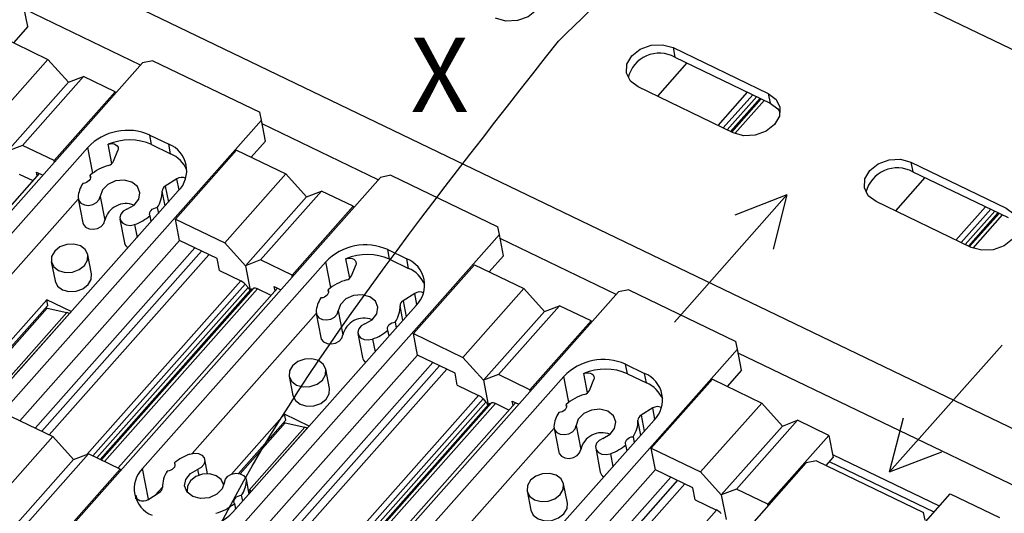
# Model space of a CAD drawing. Header units: millimetres. Extents: x 46 to 1057, y -1515 to -1121.
# Tile 22 of 63: x 252 to 319, y -1389 to -1356. Entities that reach past the tile are written whole.
import ezdxf

# ---------------------------------------------------------------- set-up
doc = ezdxf.new("R2010")
doc.units = ezdxf.units.MM
doc.styles.get("Standard").update_dxf_attribs({"font": 'arial.ttf', "height": 5})

msp = doc.modelspace()

# ---------------------------------------------------------------- linework, layer by layer
at = {"linetype": 'Continuous', "lineweight": 25}
for p, q in [((361.313, -1377.877), (246.284, -1322.507)), ((345.468, -1395.736), (230.439, -1340.367)), ((252.933, -1356.04), (252.659, -1354.624)), ((260.516, -1358.638), (252.709, -1354.88)), ((252.933, -1356.04), (251.971, -1357.125)), ((250.979, -1356.647), (254.299, -1358.246)), ((296.34, -1357.457), (302.741, -1360.538)), ((296.34, -1357.457), (296.465, -1358.101)), ((296.465, -1358.101), (302.865, -1361.182)), ((239.122, -1382.751), (260.66, -1358.476)), ((250.191, -1362.876), (254.299, -1358.246)), ((254.299, -1358.246), (255.686, -1359.789)), ((261.353, -1358.337), (260.66, -1358.476)), ((261.353, -1358.337), (268.554, -1361.804)), ((297.276, -1358.491), (295.291, -1360.728)), ((256.699, -1359.401), (252.591, -1364.031)), ((255.686, -1359.789), (256.699, -1359.401)), ((258.819, -1360.422), (256.699, -1359.401)), ((251.578, -1364.419), (255.686, -1359.789)), ((300.393, -1363.184), (293.993, -1360.103)), ((254.711, -1365.052), (258.819, -1360.422)), ((258.819, -1360.422), (258.84, -1360.527)), ((299.366, -1362.69), (301.35, -1360.453)), ((301.705, -1360.623), (299.72, -1362.86)), ((299.987, -1362.988), (301.971, -1360.752)), ((302.192, -1360.858), (300.208, -1363.095)), ((302.205, -1360.864), (300.221, -1363.101)), ((302.741, -1360.538), (302.865, -1361.182)), ((300.286, -1363.132), (302.27, -1360.896)), ((302.482, -1360.997), (300.5, -1363.231)), ((268.661, -1362.327), (268.554, -1361.804)), ((268.661, -1362.327), (247.123, -1386.602)), ((268.934, -1363.743), (268.661, -1362.327)), ((276.517, -1366.341), (268.71, -1362.583)), ((261.145, -1363.334), (262.425, -1363.95)), ((261.269, -1363.978), (261.145, -1363.334)), ((244.66, -1378.054), (256.984, -1364.163)), ((252.591, -1364.031), (251.578, -1364.419)), ((254.711, -1365.052), (252.591, -1364.031)), ((257.318, -1365.892), (256.984, -1364.163)), ((258.591, -1365.257), (258.34, -1363.957)), ((261.269, -1363.978), (262.549, -1364.594)), ((262.549, -1364.594), (262.425, -1363.95)), ((268.934, -1363.743), (267.972, -1364.827)), ((258.713, -1365.095), (259.007, -1364.37)), ((262.872, -1368.98), (266.98, -1364.35)), ((266.98, -1364.35), (270.3, -1365.948)), ((254.732, -1365.157), (254.711, -1365.052)), ((312.342, -1365.16), (318.742, -1368.241)), ((312.342, -1365.16), (312.466, -1365.803)), ((243.008, -1378.014), (253.735, -1365.924)), ((253.299, -1366.415), (252.392, -1365.978)), ((253.517, -1365.819), (253.957, -1366.031)), ((253.573, -1366.107), (253.517, -1365.819)), ((257.166, -1366.181), (257.138, -1366.035)), ((266.192, -1370.578), (270.3, -1365.948)), ((270.3, -1365.948), (271.687, -1367.491)), ((277.355, -1366.04), (276.661, -1366.178)), ((277.355, -1366.04), (284.556, -1369.506)), ((312.466, -1365.803), (318.867, -1368.884)), ((255.124, -1390.453), (276.661, -1366.178)), ((262.97, -1366.277), (262.187, -1366.767)), ((262.187, -1366.767), (262.395, -1367.844)), ((263.116, -1367.03), (262.97, -1366.277)), ((313.277, -1366.194), (311.292, -1368.431)), ((263.064, -1367.09), (250.74, -1380.981)), ((257.813, -1367.455), (258.124, -1369.064)), ((262.17, -1368.099), (261.978, -1367.105)), ((272.701, -1367.103), (268.593, -1371.733)), ((271.687, -1367.491), (272.701, -1367.103)), ((274.821, -1368.124), (272.701, -1367.103)), ((247.994, -1377.039), (256.335, -1367.638)), ((256.333, -1367.631), (256.644, -1369.24)), ((267.579, -1372.121), (271.687, -1367.491)), ((270.713, -1372.754), (274.821, -1368.124)), ((274.821, -1368.124), (274.841, -1368.23)), ((316.395, -1370.887), (309.994, -1367.806)), ((261.24, -1369.147), (261.164, -1368.755)), ((261.65, -1368.207), (261.726, -1368.599)), ((315.367, -1370.392), (317.352, -1368.155)), ((317.706, -1368.326), (315.721, -1370.562)), ((315.988, -1370.691), (317.973, -1368.454)), ((318.194, -1368.56), (316.209, -1370.797)), ((318.207, -1368.567), (316.222, -1370.804)), ((316.287, -1370.835), (318.272, -1368.598)), ((318.483, -1368.7), (316.501, -1370.934)), ((259.133, -1368.979), (259.444, -1370.588)), ((260.127, -1369.351), (260.293, -1370.214)), ((263.152, -1370.428), (262.872, -1368.98)), ((262.872, -1368.98), (266.192, -1370.578)), ((284.662, -1370.029), (263.124, -1394.305)), ((284.662, -1370.029), (284.556, -1369.506)), ((284.936, -1371.445), (284.662, -1370.029)), ((252.4, -1382.535), (263.15, -1370.419)), ((265.672, -1371.641), (263.152, -1370.428)), ((267.579, -1372.121), (266.192, -1370.578)), ((292.519, -1374.043), (284.712, -1370.285)), ((253.441, -1383.036), (264.185, -1370.925)), ((264.634, -1371.141), (253.889, -1383.252)), ((265.121, -1371.376), (254.377, -1383.486)), ((257.227, -1372.669), (256.978, -1371.382)), ((277.146, -1371.037), (278.426, -1371.653)), ((277.271, -1371.68), (277.146, -1371.037)), ((284.936, -1371.445), (283.974, -1372.53)), ((254.523, -1371.856), (254.772, -1373.143)), ((260.661, -1385.756), (272.985, -1371.866)), ((265.828, -1372.445), (265.672, -1371.641)), ((268.593, -1371.733), (267.579, -1372.121)), ((267.579, -1372.121), (267.899, -1373.773)), ((270.713, -1372.754), (268.593, -1371.733)), ((273.32, -1373.594), (272.985, -1371.866)), ((274.592, -1372.96), (274.341, -1371.66)), ((274.714, -1372.797), (275.008, -1372.072)), ((277.271, -1371.68), (278.551, -1372.296)), ((278.551, -1372.296), (278.426, -1371.653)), ((278.874, -1376.682), (282.982, -1372.052)), ((282.982, -1372.052), (286.302, -1373.65)), ((265.828, -1372.445), (267.262, -1373.136)), ((270.733, -1372.86), (270.713, -1372.754)), ((256.901, -1384.814), (267.262, -1373.136)), ((267.563, -1373.366), (257.325, -1384.906)), ((267.563, -1373.366), (267.755, -1373.579)), ((257.592, -1385.034), (267.755, -1373.579)), ((267.942, -1373.724), (257.813, -1385.14)), ((267.989, -1373.692), (257.826, -1385.147)), ((257.891, -1385.178), (268.129, -1373.639)), ((268.394, -1373.681), (258.103, -1385.28)), ((259.01, -1385.716), (269.736, -1373.626)), ((267.989, -1373.692), (268.129, -1373.639)), ((269.301, -1374.117), (268.394, -1373.681)), ((269.519, -1373.522), (269.958, -1373.733)), ((269.574, -1373.809), (269.519, -1373.522)), ((271.125, -1398.156), (292.663, -1373.88)), ((273.168, -1373.883), (273.139, -1373.737)), ((278.972, -1373.98), (278.188, -1374.469)), ((279.117, -1374.733), (278.972, -1373.98)), ((282.194, -1378.28), (286.302, -1373.65)), ((286.302, -1373.65), (287.689, -1375.193)), ((254.212, -1374.406), (250.643, -1378.429)), ((255.867, -1375.202), (254.212, -1374.406)), ((254.287, -1374.792), (254.212, -1374.406)), ((278.188, -1374.469), (278.397, -1375.547)), ((254.287, -1374.792), (251.106, -1378.377)), ((251.214, -1378.398), (254.251, -1374.975)), ((255.577, -1375.263), (251.821, -1379.496)), ((251.981, -1379.573), (255.737, -1375.34)), ((254.251, -1374.975), (254.163, -1374.932)), ((254.251, -1374.975), (255.577, -1375.263)), ((255.737, -1375.34), (255.577, -1375.263)), ((255.737, -1375.34), (255.738, -1375.348)), ((263.996, -1384.741), (272.336, -1375.341)), ((279.066, -1374.793), (266.742, -1388.683)), ((272.335, -1375.333), (272.646, -1376.942)), ((273.814, -1375.157), (274.125, -1376.766)), ((278.171, -1375.801), (277.979, -1374.807)), ((283.581, -1379.823), (287.689, -1375.193)), ((288.702, -1374.806), (284.594, -1379.436)), ((287.689, -1375.193), (288.702, -1374.806)), ((290.822, -1375.826), (288.702, -1374.806)), ((277.651, -1375.909), (277.727, -1376.301)), ((286.714, -1380.456), (290.822, -1375.826)), ((290.822, -1375.826), (290.843, -1375.932)), ((275.135, -1376.681), (275.446, -1378.29)), ((277.241, -1376.849), (277.165, -1376.457)), ((279.154, -1378.13), (278.874, -1376.682)), ((278.874, -1376.682), (282.194, -1378.28)), ((276.128, -1377.054), (276.295, -1377.916)), ((300.664, -1377.731), (279.126, -1402.007)), ((346.276, -1399.919), (300.713, -1377.987)), ((268.402, -1390.237), (279.152, -1378.121)), ((269.442, -1390.738), (280.187, -1378.628)), ((281.674, -1379.343), (279.154, -1378.13)), ((283.581, -1379.823), (282.194, -1378.28)), ((293.148, -1378.739), (294.428, -1379.355)), ((293.272, -1379.383), (293.148, -1378.739)), ((280.635, -1378.844), (269.891, -1390.954)), ((281.123, -1379.078), (270.378, -1391.189)), ((273.228, -1380.371), (272.979, -1379.084)), ((281.829, -1380.148), (281.674, -1379.343)), ((290.594, -1380.662), (290.343, -1379.362)), ((293.272, -1379.383), (294.552, -1379.999)), ((294.552, -1379.999), (294.428, -1379.355)), ((270.525, -1379.559), (270.774, -1380.846)), ((276.663, -1393.459), (288.987, -1379.568)), ((284.594, -1379.436), (283.581, -1379.823)), ((283.581, -1379.823), (283.9, -1381.475)), ((286.714, -1380.456), (284.594, -1379.436)), ((289.321, -1381.297), (288.987, -1379.568)), ((290.716, -1380.499), (291.01, -1379.774)), ((294.875, -1384.385), (298.983, -1379.754)), ((298.983, -1379.754), (302.303, -1381.353)), ((281.829, -1380.148), (283.264, -1380.838)), ((286.735, -1380.562), (286.714, -1380.456)), ((272.903, -1392.516), (283.264, -1380.838)), ((283.565, -1381.069), (273.327, -1392.608)), ((273.593, -1392.736), (283.756, -1381.282)), ((273.893, -1392.88), (284.131, -1381.341)), ((284.395, -1381.383), (274.104, -1392.982)), ((275.011, -1393.419), (285.738, -1381.329)), ((283.565, -1381.069), (283.756, -1381.282)), ((283.991, -1381.394), (284.131, -1381.341)), ((285.302, -1381.82), (284.395, -1381.383)), ((285.52, -1381.224), (285.96, -1381.436)), ((285.576, -1381.511), (285.52, -1381.224)), ((298.195, -1385.983), (302.303, -1381.353)), ((302.303, -1381.353), (303.69, -1382.896)), ((251.311, -1382.011), (254.631, -1383.609)), ((283.943, -1381.426), (273.815, -1392.843)), ((283.991, -1381.394), (273.828, -1392.849)), ((289.169, -1381.585), (289.141, -1381.44)), ((294.973, -1381.682), (294.19, -1382.172)), ((295.119, -1382.435), (294.973, -1381.682)), ((270.214, -1382.108), (266.644, -1386.131)), ((270.288, -1382.494), (267.108, -1386.079)), ((267.215, -1386.101), (270.253, -1382.677)), ((270.253, -1382.677), (270.164, -1382.634)), ((271.869, -1382.905), (270.214, -1382.108)), ((270.288, -1382.494), (270.214, -1382.108)), ((270.253, -1382.677), (271.578, -1382.965)), ((295.067, -1382.495), (282.743, -1396.385)), ((294.173, -1383.503), (293.981, -1382.51)), ((294.19, -1382.172), (294.398, -1383.249)), ((304.704, -1382.508), (300.596, -1387.138)), ((303.69, -1382.896), (304.704, -1382.508)), ((306.824, -1383.529), (304.704, -1382.508)), ((271.578, -1382.965), (267.822, -1387.198)), ((267.982, -1387.275), (271.738, -1383.042)), ((271.738, -1383.042), (271.578, -1382.965)), ((271.738, -1383.042), (271.74, -1383.05)), ((279.997, -1392.443), (288.338, -1383.043)), ((288.336, -1383.036), (288.647, -1384.645)), ((289.816, -1382.86), (290.127, -1384.469)), ((299.582, -1387.526), (303.69, -1382.896)), ((250.523, -1388.239), (254.631, -1383.609)), ((254.631, -1383.609), (256.018, -1385.152)), ((293.653, -1383.611), (293.729, -1384.004)), ((302.716, -1388.159), (306.824, -1383.529)), ((306.824, -1383.529), (307.11, -1385.009)), ((291.136, -1384.384), (291.447, -1385.992)), ((293.243, -1384.552), (293.167, -1384.159)), ((295.155, -1385.833), (294.875, -1384.385)), ((294.875, -1384.385), (298.195, -1385.983)), ((251.91, -1389.782), (256.018, -1385.152)), ((257.032, -1384.764), (252.924, -1389.394)), ((256.018, -1385.152), (257.032, -1384.764)), ((259.152, -1385.785), (257.032, -1384.764)), ((265.025, -1386.104), (264.841, -1385.155)), ((292.13, -1384.756), (292.296, -1385.618)), ((306.629, -1385.551), (307.11, -1385.009)), ((313.891, -1388.69), (306.851, -1385.301)), ((314.253, -1388.281), (307.075, -1384.825)), ((255.044, -1390.415), (259.152, -1385.785)), ((259.152, -1385.785), (259.172, -1385.89)), ((261.06, -1387.821), (260.661, -1385.756)), ((262.811, -1385.379), (262.839, -1385.525)), ((264.362, -1385.812), (264.438, -1386.21)), ((283.757, -1409.656), (305.295, -1385.38)), ((284.403, -1397.94), (295.153, -1385.823)), ((297.675, -1387.046), (295.155, -1385.833)), ((299.582, -1387.526), (298.195, -1385.983)), ((267.827, -1387.461), (267.641, -1386.503)), ((267.648, -1386.611), (267.815, -1387.474)), ((285.444, -1398.44), (296.188, -1386.33)), ((296.637, -1386.546), (285.892, -1398.656)), ((261.516, -1387.537), (261.996, -1386.995)), ((263.659, -1387.298), (263.669, -1387.354)), ((266.124, -1386.88), (266.113, -1386.823)), ((267.822, -1387.198), (267.774, -1387.188)), ((267.789, -1387.265), (267.937, -1387.336)), ((267.982, -1387.275), (267.822, -1387.198)), ((267.984, -1387.283), (267.982, -1387.275)), ((297.124, -1386.78), (286.38, -1398.891)), ((286.526, -1387.261), (286.775, -1388.548)), ((289.23, -1388.074), (288.981, -1386.787)), ((297.831, -1387.85), (297.675, -1387.046)), ((300.596, -1387.138), (299.582, -1387.526)), ((302.716, -1388.159), (300.596, -1387.138)), ((260.209, -1387.797), (260.224, -1387.571)), ((260.224, -1387.571), (260.258, -1387.75)), ((261.004, -1387.856), (261.788, -1387.367)), ((267.399, -1387.943), (267.323, -1387.551)), ((297.831, -1387.85), (299.265, -1388.541)), ((299.582, -1387.526), (299.901, -1389.178)), ((310.877, -1392.087), (314.985, -1387.457)), ((314.985, -1387.457), (318.305, -1389.055)), ((266.837, -1388.099), (266.912, -1388.491)), ((288.904, -1400.219), (299.265, -1388.541)), ((302.736, -1388.264), (302.716, -1388.159))]:
    msp.add_line(p, q, dxfattribs=at)
at = {"color": 1, "linetype": 'Continuous', "lineweight": 25}
for p, q in [((303.999, -1367.359), (296.434, -1375.906)), ((293.356, -1373.742), (292.663, -1373.88)), ((293.356, -1373.742), (300.557, -1377.208)), ((300.664, -1377.731), (300.557, -1377.208)), ((300.937, -1379.147), (300.664, -1377.731)), ((310.897, -1385.983), (318.483, -1377.454)), ((300.937, -1379.147), (299.975, -1380.232)), ((305.989, -1385.242), (305.295, -1385.38)), ((305.989, -1385.242), (313.189, -1388.708)), ((313.296, -1389.232), (313.189, -1388.708))]:
    msp.add_line(p, q, dxfattribs=at)
at = {"color": 1}
for p, q in [((303.999, -1367.359), (300.488, -1368.719)), ((303.999, -1367.359), (303.075, -1371.009)), ((310.897, -1385.983), (311.83, -1382.336)), ((310.897, -1385.983), (314.411, -1384.631))]:
    msp.add_line(p, q, dxfattribs=at)
at = {"linetype": 'Continuous', "lineweight": 25, "flags": 128}
for points in [[(286.739, -1352.836), (287.262, -1353.232), (287.527, -1353.768), (287.493, -1354.364), (287.166, -1354.929), (286.595, -1355.377), (285.867, -1355.639), (285.094, -1355.676), (284.392, -1355.482)], [(293.993, -1360.103), (293.47, -1359.708), (293.205, -1359.171), (293.239, -1358.575), (293.566, -1358.01), (294.137, -1357.563), (294.865, -1357.3), (295.639, -1357.263), (296.34, -1357.457)], [(302.741, -1360.538), (303.264, -1360.934), (303.529, -1361.471), (303.495, -1362.067), (303.167, -1362.632), (302.596, -1363.079), (301.869, -1363.341), (301.095, -1363.378), (300.393, -1363.184)], [(302.865, -1361.182), (303.388, -1361.577), (303.546, -1361.813)], [(258.34, -1363.957), (258.476, -1363.918), (258.617, -1363.909), (258.752, -1363.932), (258.869, -1363.983), (258.958, -1364.059), (259.014, -1364.155), (259.03, -1364.261), (259.007, -1364.37)], [(309.994, -1367.806), (309.471, -1367.41), (309.207, -1366.874), (309.24, -1366.277), (309.568, -1365.712), (310.139, -1365.265), (310.866, -1365.003), (311.64, -1364.966), (312.342, -1365.16)], [(257.138, -1366.035), (257.164, -1366.123), (257.162, -1366.216), (257.13, -1366.308), (257.071, -1366.393), (256.988, -1366.468), (256.886, -1366.526), (256.772, -1366.565), (256.652, -1366.583)], [(259.613, -1368.322), (260.096, -1368.046), (260.406, -1367.651), (260.487, -1367.209), (260.322, -1366.801), (259.943, -1366.502), (259.419, -1366.366), (258.846, -1366.419), (258.329, -1366.651), (257.962, -1367.018), (257.813, -1367.455)], [(256.326, -1367.522), (256.369, -1367.739), (256.519, -1367.918), (256.753, -1368.031), (257.034, -1368.062), (257.322, -1368.005), (257.57, -1367.87), (257.743, -1367.677), (257.813, -1367.455)], [(259.613, -1368.322), (259.365, -1368.458), (259.194, -1368.652), (259.126, -1368.874), (259.171, -1369.09), (259.323, -1369.268), (259.557, -1369.38), (259.84, -1369.409), (260.127, -1369.351)], [(261.164, -1368.755), (261.137, -1368.666), (261.14, -1368.574), (261.172, -1368.482), (261.231, -1368.396), (261.314, -1368.322), (261.415, -1368.263), (261.53, -1368.224), (261.65, -1368.207)], [(318.742, -1368.241), (319.265, -1368.636), (319.53, -1369.173), (319.496, -1369.769), (319.169, -1370.334), (318.598, -1370.782), (317.87, -1371.044), (317.097, -1371.081), (316.395, -1370.887)], [(256.644, -1369.24), (256.68, -1369.348), (256.83, -1369.526), (257.064, -1369.64), (257.345, -1369.671), (257.633, -1369.614), (257.881, -1369.479), (258.054, -1369.286), (258.124, -1369.064)], [(256.751, -1372.101), (256.955, -1371.747), (256.977, -1371.375), (256.811, -1371.039), (256.484, -1370.792), (256.046, -1370.671), (255.562, -1370.694), (255.107, -1370.858), (254.751, -1371.138), (254.546, -1371.491), (254.525, -1371.863), (254.69, -1372.199), (255.017, -1372.446), (255.456, -1372.567), (255.939, -1372.544), (256.394, -1372.38), (256.751, -1372.101)], [(274.341, -1371.66), (274.478, -1371.621), (274.619, -1371.612), (274.753, -1371.634), (274.87, -1371.685), (274.96, -1371.762), (275.015, -1371.857), (275.032, -1371.963), (275.008, -1372.072)], [(257, -1373.388), (257.204, -1373.035), (257.227, -1372.669)], [(254.772, -1373.143), (254.774, -1373.15), (254.939, -1373.486), (255.266, -1373.733), (255.704, -1373.854), (256.188, -1373.831), (256.643, -1373.667), (257, -1373.388)], [(273.139, -1373.737), (273.166, -1373.825), (273.163, -1373.918), (273.131, -1374.01), (273.072, -1374.096), (272.989, -1374.17), (272.888, -1374.228), (272.774, -1374.268), (272.653, -1374.285)], [(275.615, -1376.024), (276.098, -1375.748), (276.408, -1375.353), (276.488, -1374.911), (276.324, -1374.503), (275.945, -1374.204), (275.421, -1374.069), (274.847, -1374.121), (274.33, -1374.353), (273.963, -1374.721), (273.814, -1375.157)], [(272.328, -1375.225), (272.371, -1375.441), (272.521, -1375.62), (272.754, -1375.733), (273.036, -1375.764), (273.323, -1375.708), (273.572, -1375.572), (273.744, -1375.379), (273.814, -1375.157)], [(275.615, -1376.024), (275.367, -1376.16), (275.196, -1376.354), (275.128, -1376.576), (275.173, -1376.793), (275.324, -1376.97), (275.559, -1377.082), (275.841, -1377.112), (276.128, -1377.054)], [(277.165, -1376.457), (277.139, -1376.369), (277.142, -1376.276), (277.174, -1376.184), (277.233, -1376.098), (277.315, -1376.024), (277.417, -1375.966), (277.531, -1375.927), (277.651, -1375.909)], [(272.646, -1376.942), (272.682, -1377.05), (272.832, -1377.229), (273.065, -1377.342), (273.347, -1377.373), (273.634, -1377.316), (273.883, -1377.181), (274.055, -1376.988), (274.125, -1376.766)], [(272.752, -1379.803), (272.957, -1379.45), (272.978, -1379.077), (272.813, -1378.742), (272.486, -1378.495), (272.047, -1378.373), (271.564, -1378.396), (271.109, -1378.56), (270.752, -1378.84), (270.547, -1379.193), (270.526, -1379.566), (270.692, -1379.901), (271.019, -1380.148), (271.457, -1380.27), (271.941, -1380.247), (272.395, -1380.083), (272.752, -1379.803)], [(290.343, -1379.362), (290.479, -1379.323), (290.62, -1379.314), (290.755, -1379.336), (290.872, -1379.388), (290.961, -1379.464), (291.017, -1379.559), (291.033, -1379.665), (291.01, -1379.774)], [(273.001, -1381.09), (273.206, -1380.737), (273.228, -1380.371)], [(270.774, -1380.846), (270.775, -1380.853), (270.94, -1381.188), (271.267, -1381.435), (271.706, -1381.557), (272.189, -1381.534), (272.644, -1381.37), (273.001, -1381.09)], [(289.141, -1381.44), (289.167, -1381.528), (289.165, -1381.621), (289.133, -1381.713), (289.074, -1381.798), (288.991, -1381.872), (288.889, -1381.931), (288.775, -1381.97), (288.655, -1381.987)], [(291.616, -1383.726), (292.099, -1383.45), (292.409, -1383.055), (292.49, -1382.613), (292.325, -1382.206), (291.946, -1381.906), (291.422, -1381.771), (290.849, -1381.824), (290.332, -1382.055), (289.965, -1382.423), (289.816, -1382.86)], [(288.329, -1382.927), (288.372, -1383.144), (288.522, -1383.322), (288.756, -1383.436), (289.037, -1383.466), (289.325, -1383.41), (289.573, -1383.275), (289.746, -1383.082), (289.816, -1382.86)], [(291.616, -1383.726), (291.368, -1383.863), (291.197, -1384.057), (291.129, -1384.279), (291.174, -1384.495), (291.326, -1384.673), (291.56, -1384.785), (291.843, -1384.814), (292.13, -1384.756)], [(293.167, -1384.159), (293.14, -1384.071), (293.143, -1383.978), (293.175, -1383.886), (293.234, -1383.801), (293.317, -1383.727), (293.418, -1383.668), (293.533, -1383.629), (293.653, -1383.611)], [(288.647, -1384.645), (288.683, -1384.752), (288.833, -1384.931), (289.067, -1385.044), (289.348, -1385.075), (289.636, -1385.019), (289.884, -1384.884), (290.057, -1384.691), (290.127, -1384.469)], [(263.848, -1384.782), (264.135, -1384.724), (264.417, -1384.753), (264.652, -1384.865), (264.803, -1385.043), (264.848, -1385.26), (264.78, -1385.482), (264.609, -1385.676), (264.362, -1385.812)], [(262.811, -1385.379), (262.837, -1385.467), (262.834, -1385.56), (262.802, -1385.652), (262.743, -1385.737), (262.661, -1385.812), (262.559, -1385.87), (262.445, -1385.909), (262.325, -1385.927)], [(266.162, -1386.678), (266.013, -1387.115), (265.646, -1387.483), (265.129, -1387.714), (264.555, -1387.767), (264.031, -1387.632), (263.652, -1387.333), (263.488, -1386.925), (263.568, -1386.483), (263.878, -1386.088), (264.362, -1385.812)], [(266.122, -1386.885), (266.112, -1386.816), (265.946, -1386.481), (265.619, -1386.234), (265.181, -1386.112), (264.697, -1386.135), (264.243, -1386.299), (263.886, -1386.579), (263.681, -1386.932), (263.66, -1387.305), (263.673, -1387.358)], [(266.162, -1386.678), (266.232, -1386.457), (266.404, -1386.263), (266.653, -1386.128), (266.94, -1386.072), (267.222, -1386.103), (267.455, -1386.216), (267.605, -1386.395), (267.648, -1386.611)], [(288.754, -1387.505), (288.958, -1387.152), (288.979, -1386.78), (288.814, -1386.444), (288.487, -1386.197), (288.049, -1386.076), (287.565, -1386.099), (287.11, -1386.263), (286.754, -1386.542), (286.549, -1386.895), (286.528, -1387.268), (286.693, -1387.603), (287.02, -1387.851), (287.459, -1387.972), (287.942, -1387.949), (288.397, -1387.785), (288.754, -1387.505)], [(261.004, -1387.856), (260.878, -1387.916), (260.74, -1387.947), (260.599, -1387.948), (260.468, -1387.918), (260.357, -1387.86), (260.276, -1387.778), (260.23, -1387.679), (260.224, -1387.571)], [(266.837, -1388.099), (266.81, -1388.01), (266.813, -1387.918), (266.845, -1387.826), (266.904, -1387.74), (266.987, -1387.666), (267.088, -1387.607), (267.202, -1387.568), (267.323, -1387.551)], [(286.775, -1388.548), (286.777, -1388.555), (286.942, -1388.891), (287.269, -1389.138), (287.707, -1389.259), (288.191, -1389.236), (288.646, -1389.072), (289.003, -1388.792)], [(289.003, -1388.792), (289.207, -1388.439), (289.23, -1388.074)]]:
    msp.add_lwpolyline(points, dxfattribs=at)
at = {"linetype": 'Continuous', "lineweight": 25}
for centre, radius, start, end in [((295.422, -1360.014), 2.178, 61.40016, 165.62464), ((259.654, -1366.706), 3.687, 66.14205, 136.39461), ((259.781, -1367.352), 3.688, 66.1979, 112.99793), ((261.712, -1365.731), 1.918, 314.8543, 68.17574), ((261.729, -1366.501), 2.076, 22.89182, 66.71647), ((259.33, -1368.639), 3.404, 106.26821, 130.0895), ((258.249, -1364.874), 0.513, 284.32386, 334.58567), ((311.423, -1367.716), 2.178, 61.40016, 165.62464), ((258.259, -1367.666), 1.938, 146.01876, 175.73965), ((262.376, -1367.118), 0.399, 118.35303, 178.15114), ((263.301, -1366.792), 0.611, 65.16997, 122.67355), ((260.086, -1367.142), 1.892, 325.75187, 1.11671), ((259.55, -1369.41), 1.468, 68.21268, 166.37757), ((259.003, -1366.198), 3.347, 289.61645, 310.21327), ((259.93, -1370.478), 0.498, 192.76683, 239.58176), ((275.655, -1374.408), 3.687, 66.14216, 136.3946), ((275.782, -1375.055), 3.688, 66.19797, 112.99786), ((277.713, -1373.433), 1.918, 314.85431, 68.17592), ((277.73, -1374.203), 2.076, 22.89197, 66.71648), ((266.813, -1374.035), 1.005, 41.70282, 63.44763), ((275.331, -1376.341), 3.404, 106.26756, 130.09015), ((274.251, -1372.577), 0.513, 284.32247, 334.58705), ((267.196, -1374.098), 0.762, 24.48391, 42.90675), ((268.029, -1373.803), 0.118, 110.04426, 138.03849), ((268.209, -1373.989), 0.36, 59.14086, 102.86196), ((279.302, -1374.494), 0.611, 65.1705, 122.67238), ((274.261, -1375.368), 1.938, 146.01807, 175.74034), ((278.378, -1374.82), 0.399, 118.34996, 178.15421), ((276.087, -1374.844), 1.892, 325.75177, 1.11615), ((275.552, -1377.112), 1.468, 68.21285, 166.37768), ((275.004, -1373.901), 3.347, 289.61685, 310.21339), ((275.932, -1378.18), 0.498, 192.76717, 239.58052), ((291.656, -1382.111), 3.687, 66.14194, 136.39461), ((291.784, -1382.757), 3.688, 66.19756, 112.99827), ((293.715, -1381.135), 1.918, 314.85429, 68.17556), ((293.732, -1381.905), 2.076, 22.89167, 66.71645), ((290.252, -1380.279), 0.513, 284.32247, 334.58705), ((282.814, -1381.737), 1.005, 41.70246, 63.44798), ((283.198, -1381.8), 0.762, 24.47751, 42.90999), ((284.211, -1381.692), 0.36, 59.14033, 102.86086), ((291.333, -1384.044), 3.404, 106.26814, 130.08958), ((284.031, -1381.505), 0.118, 110.08617, 137.99658), ((290.262, -1383.071), 1.939, 146.01944, 175.73897), ((295.303, -1382.197), 0.611, 65.16943, 122.67472), ((292.089, -1382.547), 1.892, 325.75177, 1.11615), ((294.379, -1382.522), 0.399, 118.34996, 178.15421), ((291.553, -1384.814), 1.468, 68.21252, 166.37746), ((291.006, -1381.603), 3.347, 289.61589, 310.21435), ((264.972, -1387.935), 3.347, 109.61566, 130.21457), ((262.014, -1387.116), 1.918, 134.85439, 248.17564), ((263.889, -1386.992), 1.892, 145.75093, 181.117), ((291.933, -1385.882), 0.498, 192.76648, 239.58301), ((265.715, -1386.467), 1.939, 326.01911, 355.7393), ((261.598, -1387.016), 0.399, 298.34918, 358.15531), ((264.645, -1385.495), 3.404, 286.26814, 310.08958), ((298.816, -1389.439), 1.005, 41.70144, 63.44819), ((264.072, -1386.14), 3.687, 246.1419, 316.39455)]:
    msp.add_arc(centre, radius, start, end, dxfattribs=at)
at = {"color": 2}
msp.add_open_spline([(288.627, -1357.03), (270.351, -1380.271), (250.629, -1405.353), (280.783, -1423.379), (316.494, -1420.569), (317.981, -1383.929), (342.679, -1354.765), (306.995, -1339.081), (294.275, -1351.51), (288.627, -1357.03)], degree=3, knots=[0, 0, 0, 0, 61.947554, 66.854133, 102.618183, 142.363656, 165.750044, 194.154007, 216.843264, 216.843264, 216.843264, 216.843264], dxfattribs=at)

# ---------------------------------------------------------------- texts
at = {"color": 2, "insert": (278.686, -1356.778), "char_height": 5, "attachment_point": 1}
msp.add_mtext_dynamic_manual_height_columns('X', width=5, gutter_width=17.5, heights=[3.5], dxfattribs=at)

doc.saveas('drawing.dxf')
